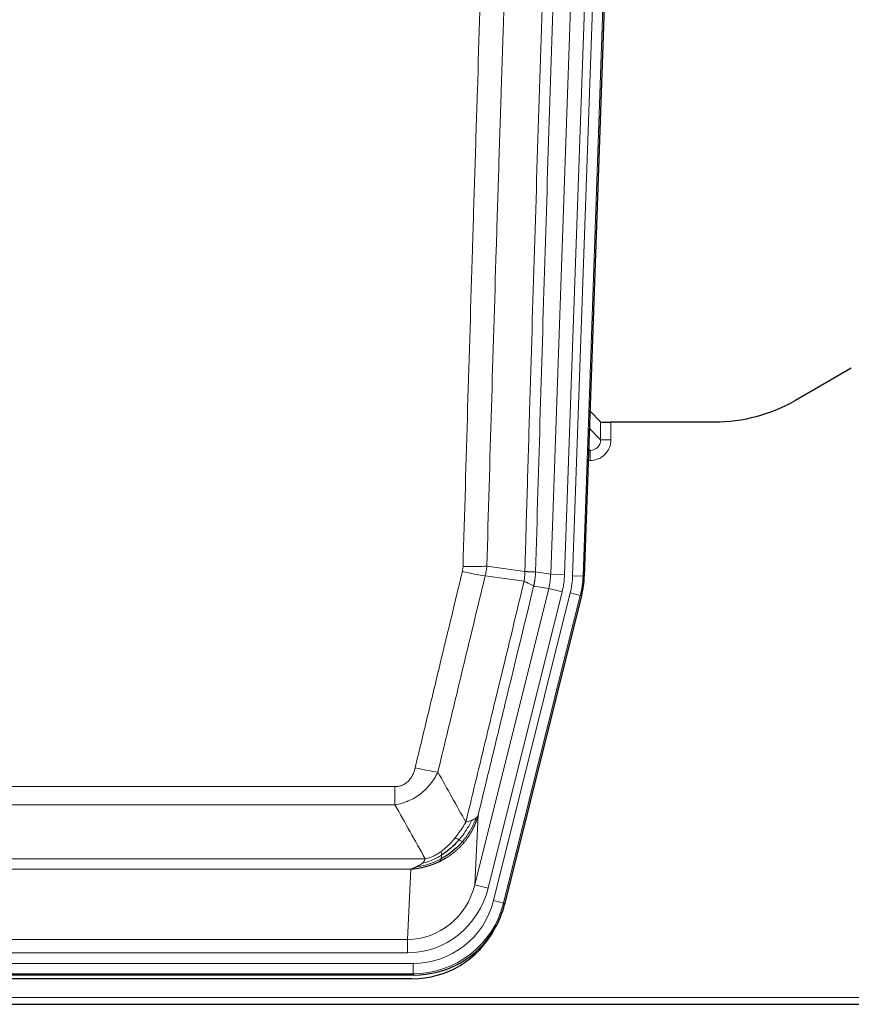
# Model space of a CAD drawing. Header units: inches. Extents: x 0 to 29700, y -16 to 21000.
# Tile 22 of 186: x 4444 to 4684, y 9386 to 9670. Entities that reach past the tile are written whole.
import ezdxf

# ---------------------------------------------------------------- set-up
doc = ezdxf.new("R2010")
doc.units = ezdxf.units.IN
doc.layers.add('254', color=7, linetype='Continuous', true_color=0xffffff)
doc.styles.add('latin_extended', font='simplex.shx')
doc.dimstyles.get("Standard").update_dxf_attribs({"dimtxt": 0.18, "dimasz": 0.18, "dimexe": 0.18, "dimexo": 0.0625, "dimgap": 0.09, "dimtad": 0, "dimtih": 1, "dimtoh": 1, "dimdec": 4, "dimzin": 0, "dimdsep": 46, "dimtxsty": 'Standard', "dimcen": 0.09, "dimadec": 0, "dimazin": 0, "dimtfac": 1, "dimtdec": 4, "dimtofl": 0, "dimtmove": 0, "dimatfit": 3, "dimfxl": 1, "dimtolj": 1, "dimtzin": 0, "dimarcsym": 0})

# ---------------------------------------------------------------- blocks, each defined once
blk = doc.blocks.new('_U9')
at = {"layer": '254', "color": 3, "linetype": 'Continuous', "lineweight": 13, "transparency": 16777216}
for p, q in [((778.09, 10345.84), (778.09, 10520.84)), ((1929.58, 10170.84), (728.09, 10170.84)), ((778.09, 9795.84), (778.09, 10170.84)), ((7290.58, 9795.84), (728.09, 9795.84)), ((778.09, 9620.84), (778.09, 9445.84))]:
    blk.add_line(p, q, dxfattribs=at)
at = {"layer": '254', "color": 3, "transparency": 16777216}
for points in [[(748.92, 10345.84), (807.25, 10345.84), (778.09, 10170.84)], [(807.25, 9620.84), (748.92, 9620.84), (778.09, 9795.84)]]:
    blk.add_solid(points, dxfattribs=at)
at = {"layer": 'Defpoints', "color": 0, "transparency": 16777216}
for p in [(778.09, 10170.84), (1979.58, 10170.84), (7340.58, 9795.84)]:
    blk.add_point(p, dxfattribs=at)
at = {"layer": '254', "color": 2, "lineweight": 13, "transparency": 16777216, "insert": (515.59, 9758.34), "char_height": 175, "attachment_point": 1, "rotation": 90, "style": 'latin_extended'}
blk.add_mtext('\\A1;\\C2;375', dxfattribs=at)

msp = doc.modelspace()

# ---------------------------------------------------------------- linework, layer by layer
at = {"layer": '254', "color": 110, "linetype": 'Continuous', "lineweight": 13}
for p, q in [((4603.619, 9509.729), (4616.73, 9885.172)), ((4619.724, 9885.067), (4606.613, 9509.624)), ((4597.28, 9510.198), (4610.346, 9884.369)), ((4614.338, 9884.23), (4601.272, 9510.059)), ((4608.478, 9552.271), (4611.692, 9548.943)), ((4611.692, 9548.943), (4611.681, 9554.174)), ((4614.68, 9554.072), (4614.69, 9549.025)), ((4608.699, 9545.935), (4608.272, 9546.378)), ((4608.256, 9545.935), (4608.699, 9545.935)), ((4608.699, 9545.935), (4608.699, 9543.016)), ((4608.699, 9543.016), (4608.154, 9543.016)), ((4592.903, 9510.813), (4597.28, 9510.198)), ((4597.28, 9510.198), (4601.272, 9510.059)), ((4606.613, 9509.624), (4603.619, 9509.729)), ((4606.613, 9509.624), (4606.987, 9509.572)), ((4596.699, 9506.063), (4592.347, 9506.675)), ((4575.347, 9420.425), (4596.699, 9506.063)), ((4579.223, 9419.459), (4600.574, 9505.097)), ((4580.748, 9415.832), (4602.922, 9504.767)), ((4605.829, 9504.042), (4583.655, 9415.107)), ((4596.699, 9506.063), (4600.574, 9505.097)), ((4605.829, 9504.042), (4602.922, 9504.767)), ((4606.202, 9503.99), (4605.829, 9504.042)), ((4346.911, 9448.78), (4552.254, 9448.78)), ((4552.254, 9443.539), (4552.254, 9448.78)), ((4552.254, 9443.539), (4346.911, 9443.539)), ((4576.304, 9440.481), (4575.347, 9420.425)), ((4338.18, 9427.92), (4560.985, 9427.92)), ((4556.872, 9424.89), (4342.292, 9424.89)), ((4555.904, 9404.611), (4556.872, 9424.89)), ((4579.223, 9419.459), (4575.347, 9420.425)), ((4583.655, 9415.107), (4580.748, 9415.832)), ((4583.655, 9415.107), (4583.948, 9414.732)), ((4343.261, 9404.611), (4555.904, 9404.611)), ((4555.904, 9400.747), (4555.904, 9404.611)), ((4555.904, 9400.747), (4343.261, 9400.747)), ((4341.672, 9397.663), (4557.493, 9397.663)), ((4557.493, 9394.667), (4557.493, 9397.663)), ((4557.493, 9394.667), (4341.672, 9394.667)), ((4557.786, 9394.292), (4557.493, 9394.667)), ((4205.582, 9387.807), (4693.582, 9387.807))]:
    msp.add_line(p, q, dxfattribs=at)
at = {"layer": '254', "color": 2, "linetype": 'Continuous', "lineweight": 25}
for p, q in [((4620.104, 9885.217), (4606.987, 9509.572)), ((4684.126, 9569.685), (4667.962, 9560.343)), ((4611.681, 9554.174), (4608.654, 9557.309)), ((4644.582, 9554.072), (4614.68, 9554.072)), ((4606.202, 9503.99), (4583.948, 9414.732)), ((4557.786, 9394.292), (4341.379, 9394.292)), ((4557.194, 9393.25), (4341.971, 9393.25)), ((4205.582, 9385.859), (4693.582, 9385.859))]:
    msp.add_line(p, q, dxfattribs=at)
for centre, major_axis, ratio, start_param, end_param in [((4614.679, 9554.177), (3, 0), 0.0349646, 3.1753451, 4.712515), ((4579.966, 9510.523, 0), (-26.774, 3.763), 0.9986144, 3.0370169, 3.2461684), ((4557.728, 9421.329, 0), (-16.66, 21.323), 0.9977958, 3.5187977, 3.8037475), ((4557.168, 9420.266), (-16.639, 21.297), 0.9990195, 2.4788434, 3.5628372), ((4557.728, 9421.329, 0), (-16.66, 21.323), 0.9977958, 2.4794378, 3.5187977)]:
    msp.add_ellipse(centre, major_axis=major_axis, ratio=ratio, start_param=start_param, end_param=end_param, dxfattribs=at)
at = {"layer": '254', "color": 110, "linetype": 'Continuous', "lineweight": 13}
for centre, major_axis, ratio, start_param, end_param in [((4608.687, 9549.025), (3.237, -5.067), 0.9977321, 5.7157535, 7.2865499), ((4608.687, 9548.946), (1.726, -2.474), 0.9943829, 5.6754356, 7.2462319), ((4614.69, 9548.946), (-3, -0.006), 0.0261769, 4.7123351, 6.249505), ((4571.949, 9513.518), (-9.996, 0.288), 0.1133347, 1.5740649, 2.3314742), ((4571.762, 9512.112), (-9.719, 2.353), 0.1107863, 1.5976112, 2.3432486), ((4577.254, 9510.904), (19.844, -2.789), 0.9980617, 6.1786096, 6.387761), ((4577.254, 9510.904), (23.799, -3.345), 0.9986144, 6.1786096, 6.387761), ((4579.601, 9510.574, 0), (-23.799, 3.345), 0.9986144, 3.0370169, 3.2461684), ((4579.601, 9510.574), (26.766, -3.762), 0.9989218, 6.1786096, 6.387761), ((4558.101, 9455.537), (9.722, -2.342), 0.1329353, 4.744395, 5.4873531), ((4555.983, 9425.594), (-1.001, -20.961), 0.9530564, 0.0460885, 1.3674009), ((4555.983, 9425.594, 0), (-1.185, -24.82), 0.9658521, 0.0460885, 1.3674009), ((4557.441, 9421.696, 0), (-14.809, 18.954), 0.9977958, 2.4794378, 3.8037475), ((4557.441, 9421.696), (16.651, -21.313), 0.9982842, 5.6210305, 6.9453401)]:
    msp.add_ellipse(centre, major_axis=major_axis, ratio=ratio, start_param=start_param, end_param=end_param, dxfattribs=at)
for points, knots in [([(4589.814, 9510.944), (4589.87, 9512.877), (4589.925, 9514.811), (4590.037, 9518.678), (4590.206, 9524.48), (4590.601, 9538.02), (4590.945, 9549.633), (4591.638, 9572.866), (4592.578, 9603.865), (4594.037, 9650.43), (4595.041, 9681.516), (4595.615, 9699.014), (4595.679, 9700.958), (4595.807, 9704.847), (4596, 9710.681), (4596.451, 9724.294), (4596.843, 9735.965), (4597.171, 9745.691), (4597.237, 9747.637), (4597.369, 9751.527), (4597.567, 9757.363), (4598.032, 9770.98), (4598.435, 9782.651), (4599.247, 9805.992), (4600.344, 9837.11), (4601.471, 9868.223), (4602.043, 9883.777)], [0, 0, 0, 0, 0.015625, 0.015625, 0.03125, 0.0625, 0.125, 0.125, 0.25, 0.375, 0.5, 0.5, 0.515625, 0.515625, 0.53125, 0.5625, 0.625, 0.625, 0.640625, 0.640625, 0.65625, 0.6875, 0.75, 0.75, 0.875, 1, 1, 1, 1]), ([(4605.098, 9882.302), (4604.528, 9866.803), (4603.404, 9835.801), (4602.31, 9804.795), (4601.5, 9781.537), (4601.099, 9769.908), (4600.635, 9756.34), (4600.437, 9750.525), (4600.306, 9746.648), (4600.24, 9744.71), (4599.912, 9735.018), (4599.522, 9723.389), (4599.072, 9709.825), (4598.88, 9704.013), (4598.752, 9700.138), (4598.688, 9698.2), (4598.116, 9680.765), (4597.115, 9649.792), (4595.66, 9603.396), (4594.254, 9557.067), (4593.348, 9526.224), (4592.903, 9510.813)], [0, 0, 0, 0, 0.125, 0.25, 0.25, 0.3125, 0.34375, 0.359375, 0.359375, 0.375, 0.375, 0.4375, 0.46875, 0.484375, 0.484375, 0.5, 0.5, 0.625, 0.75, 0.875, 1, 1, 1, 1]), ([(4571.949, 9512.384), (4572.387, 9527.622), (4573.277, 9558.122), (4574.198, 9588.67), (4574.9, 9611.598), (4575.136, 9619.244), (4575.612, 9634.542), (4575.852, 9642.194), (4576.577, 9665.158), (4577.068, 9680.474), (4577.692, 9699.628), (4577.817, 9703.458), (4578.068, 9711.12), (4578.447, 9722.612), (4578.829, 9734.105), (4579.6, 9757.09), (4580.642, 9787.737), (4582.25, 9833.709), (4583.35, 9864.357), (4583.908, 9879.682)], [0, 0, 0, 0, 0.125, 0.25, 0.25, 0.3125, 0.3125, 0.375, 0.375, 0.5, 0.5, 0.53125, 0.53125, 0.5625, 0.625, 0.625, 0.75, 0.875, 1, 1, 1, 1]), ([(4590.791, 9879.339), (4590.233, 9864.033), (4589.131, 9833.423), (4587.521, 9787.508), (4586.477, 9756.899), (4585.706, 9733.943), (4585.323, 9722.465), (4584.944, 9710.987), (4584.692, 9703.335), (4584.567, 9699.509), (4583.943, 9680.379), (4583.451, 9665.082), (4582.724, 9642.146), (4582.484, 9634.504), (4582.008, 9619.225), (4581.772, 9611.589), (4581.069, 9588.689), (4580.147, 9558.179), (4579.255, 9527.717), (4578.817, 9512.498)], [0, 0, 0, 0, 0.125, 0.25, 0.375, 0.375, 0.4375, 0.46875, 0.46875, 0.5, 0.5, 0.625, 0.625, 0.6875, 0.6875, 0.75, 0.75, 0.875, 1, 1, 1, 1]), ([(4571.949, 9512.384), (4571.942, 9512.145), (4571.924, 9511.909), (4571.861, 9511.438), (4571.818, 9511.204), (4571.762, 9510.972)], [0, 0, 0, 0, 0.5, 0.5, 1, 1, 1, 1]), ([(4558.101, 9454.171), (4559.235, 9458.898), (4560.37, 9463.627), (4562.642, 9473.088), (4563.78, 9477.821), (4567.195, 9492.021), (4569.476, 9501.494), (4571.762, 9510.972)], [0, 0, 0, 0, 0.25, 0.25, 0.5, 0.5, 1, 1, 1, 1]), ([(4578.358, 9509.699), (4576.07, 9500.233), (4573.786, 9490.774), (4570.367, 9476.593), (4569.228, 9471.867), (4566.953, 9462.419), (4565.816, 9457.697), (4564.681, 9452.976)], [0, 0, 0, 0, 0.5, 0.5, 0.75, 0.75, 1, 1, 1, 1]), ([(4589.814, 9510.944), (4589.793, 9510.466), (4589.777, 9509.99), (4589.719, 9509.045), (4589.677, 9508.575), (4589.602, 9508.109)], [0, 0, 0, 0, 0.5, 0.5, 1, 1, 1, 1]), ([(4589.814, 9510.944), (4589.826, 9510.943), (4589.852, 9510.94), (4589.89, 9510.937), (4589.928, 9510.934), (4589.966, 9510.931), (4590.004, 9510.928), (4590.043, 9510.925), (4590.081, 9510.922), (4590.12, 9510.919), (4590.159, 9510.916), (4590.197, 9510.913), (4590.236, 9510.91), (4590.275, 9510.907), (4590.314, 9510.904), (4590.353, 9510.901), (4590.392, 9510.898), (4590.432, 9510.896), (4590.471, 9510.893), (4590.51, 9510.89), (4590.549, 9510.887), (4590.588, 9510.885), (4590.628, 9510.882), (4590.667, 9510.879), (4590.706, 9510.877), (4590.745, 9510.874), (4590.784, 9510.872), (4590.823, 9510.869), (4590.863, 9510.867), (4590.902, 9510.865), (4590.94, 9510.862), (4590.979, 9510.86), (4591.018, 9510.858), (4591.057, 9510.856), (4591.095, 9510.853), (4591.134, 9510.851), (4591.172, 9510.849), (4591.211, 9510.847), (4591.249, 9510.845), (4591.287, 9510.843), (4591.324, 9510.841), (4591.362, 9510.839), (4591.4, 9510.837), (4591.437, 9510.836), (4591.474, 9510.834), (4591.511, 9510.832), (4591.548, 9510.831), (4591.584, 9510.829), (4591.62, 9510.827), (4591.656, 9510.826), (4591.692, 9510.825), (4591.727, 9510.823), (4591.763, 9510.822), (4591.797, 9510.821), (4591.832, 9510.819), (4591.866, 9510.818), (4591.9, 9510.817), (4591.934, 9510.816), (4591.967, 9510.815), (4592.002, 9510.814), (4592.039, 9510.813), (4592.078, 9510.812), (4592.115, 9510.811), (4592.152, 9510.81), (4592.188, 9510.809), (4592.223, 9510.808), (4592.257, 9510.807), (4592.29, 9510.807), (4592.323, 9510.806), (4592.355, 9510.806), (4592.386, 9510.805), (4592.416, 9510.805), (4592.445, 9510.804), (4592.473, 9510.804), (4592.501, 9510.804), (4592.527, 9510.804), (4592.553, 9510.803), (4592.578, 9510.803), (4592.602, 9510.803), (4592.625, 9510.803), (4592.647, 9510.803), (4592.669, 9510.804), (4592.689, 9510.804), (4592.709, 9510.804), (4592.728, 9510.804), (4592.746, 9510.804), (4592.763, 9510.805), (4592.779, 9510.805), (4592.794, 9510.806), (4592.808, 9510.806), (4592.822, 9510.807), (4592.835, 9510.807), (4592.846, 9510.808), (4592.857, 9510.808), (4592.867, 9510.809), (4592.876, 9510.81), (4592.884, 9510.811), (4592.891, 9510.811), (4592.898, 9510.812), (4592.901, 9510.813), (4592.903, 9510.813)], [0, 0, 0, 0, 0.0069372, 0.0139334, 0.0209887, 0.028103, 0.0352764, 0.0425088, 0.0498003, 0.0571509, 0.0645605, 0.0720292, 0.0795569, 0.0871437, 0.0947896, 0.1024945, 0.1102584, 0.1180815, 0.1259636, 0.1339048, 0.141905, 0.1499643, 0.1580827, 0.1662601, 0.1744966, 0.1827922, 0.1911468, 0.1995605, 0.2080333, 0.2165651, 0.225156, 0.233806, 0.2425151, 0.2512832, 0.2601104, 0.2689967, 0.277942, 0.2869465, 0.29601, 0.3051325, 0.3143142, 0.3235549, 0.3328547, 0.3422136, 0.3516315, 0.3611085, 0.3706446, 0.3802398, 0.3898941, 0.3996074, 0.4093798, 0.4192113, 0.4291019, 0.4390515, 0.4490602, 0.459128, 0.4692549, 0.4794409, 0.4896859, 0.4999901, 0.5124905, 0.524991, 0.5374914, 0.5499918, 0.5624922, 0.5749926, 0.587493, 0.5999934, 0.6124937, 0.6249941, 0.6374944, 0.6499948, 0.6624951, 0.6749954, 0.6874957, 0.699996, 0.7124963, 0.7249966, 0.7374968, 0.7499971, 0.7624973, 0.7749976, 0.7874978, 0.799998, 0.8124982, 0.8249984, 0.8374986, 0.8499988, 0.8624989, 0.8749991, 0.8874992, 0.8999993, 0.9124995, 0.9249996, 0.9374997, 0.9499998, 0.9624998, 0.9749999, 0.9875, 1, 1, 1, 1]), ([(4592.903, 9510.813), (4592.903, 9510.8), (4592.901, 9510.753), (4592.898, 9510.651), (4592.891, 9510.485), (4592.879, 9510.255), (4592.861, 9509.962), (4592.832, 9509.606), (4592.79, 9509.186), (4592.746, 9508.828), (4592.708, 9508.552), (4592.682, 9508.381), (4592.656, 9508.214), (4592.63, 9508.052), (4592.602, 9507.894), (4592.574, 9507.741), (4592.546, 9507.592), (4592.518, 9507.448), (4592.489, 9507.308), (4592.461, 9507.173), (4592.432, 9507.042), (4592.404, 9506.916), (4592.375, 9506.794), (4592.356, 9506.714), (4592.347, 9506.675)], [0, 0, 0, 0, 0.0092499, 0.0337179, 0.073404, 0.128308, 0.1984299, 0.2837694, 0.3843264, 0.5001005, 0.5424888, 0.5838484, 0.6241794, 0.6634821, 0.7017567, 0.7390032, 0.7752221, 0.8104134, 0.8445775, 0.8777146, 0.909825, 0.9409091, 0.9709673, 1, 1, 1, 1]), ([(4572.748, 9438.467), (4574.146, 9444.261), (4575.545, 9450.057), (4578.347, 9461.656), (4579.75, 9467.457), (4583.964, 9484.869), (4586.78, 9496.485), (4589.602, 9508.109)], [0, 0, 0, 0, 0.25, 0.25, 0.5, 0.5, 1, 1, 1, 1]), ([(4592.347, 9506.675), (4589.661, 9495.627), (4586.981, 9484.586), (4582.971, 9468.037), (4581.635, 9462.523), (4578.967, 9451.498), (4577.635, 9445.988), (4576.304, 9440.481)], [0, 0, 0, 0, 0.5, 0.5, 0.75, 0.75, 1, 1, 1, 1]), ([(4589.602, 9508.109), (4590.01, 9507.917), (4590.383, 9507.743), (4591.042, 9507.433), (4591.327, 9507.296), (4591.798, 9507.059), (4591.984, 9506.959), (4592.248, 9506.792), (4592.326, 9506.726), (4592.347, 9506.675)], [0, 0, 0, 0, 0.25, 0.25, 0.5, 0.5, 0.75, 0.75, 1, 1, 1, 1]), ([(4558.101, 9454.171), (4558.08, 9454.083), (4558.058, 9453.996), (4558.011, 9453.821), (4557.987, 9453.734), (4557.912, 9453.475), (4557.857, 9453.305), (4557.74, 9452.967), (4557.676, 9452.8), (4557.539, 9452.47), (4557.466, 9452.307), (4557.309, 9451.986), (4557.225, 9451.827), (4557.09, 9451.594), (4557.043, 9451.517), (4556.947, 9451.364), (4556.897, 9451.288), (4556.743, 9451.064), (4556.635, 9450.919), (4556.407, 9450.641), (4556.287, 9450.507), (4556.098, 9450.313), (4556.001, 9450.219), (4555.9, 9450.128), (4555.831, 9450.068), (4555.797, 9450.038), (4555.622, 9449.892), (4555.478, 9449.783), (4555.031, 9449.481), (4554.714, 9449.312), (4554.294, 9449.142), (4554.209, 9449.11), (4554.036, 9449.051), (4553.949, 9449.023), (4553.687, 9448.948), (4553.511, 9448.907), (4553.157, 9448.843), (4552.978, 9448.819), (4552.618, 9448.788), (4552.436, 9448.78), (4552.254, 9448.78)], [0, 0, 0, 0, 0.03125, 0.03125, 0.0625, 0.0625, 0.125, 0.125, 0.1875, 0.1875, 0.25, 0.25, 0.3125, 0.3125, 0.34375, 0.34375, 0.375, 0.375, 0.4375, 0.4375, 0.5, 0.5, 0.53125, 0.546875, 0.546875, 0.5625, 0.5625, 0.625, 0.625, 0.75, 0.75, 0.78125, 0.78125, 0.8125, 0.8125, 0.875, 0.875, 0.9375, 0.9375, 1, 1, 1, 1]), ([(4564.681, 9452.976), (4564.383, 9452.365), (4564.057, 9451.773), (4563.344, 9450.629), (4562.957, 9450.077), (4562.329, 9449.281), (4562.057, 9448.956), (4561.772, 9448.64), (4561.657, 9448.514), (4561.599, 9448.451), (4561.423, 9448.265), (4561.304, 9448.143), (4560.702, 9447.543), (4560.193, 9447.093), (4559.521, 9446.572), (4559.384, 9446.47), (4559.177, 9446.32), (4559.108, 9446.27), (4558.968, 9446.172), (4558.898, 9446.124), (4558.546, 9445.885), (4558.259, 9445.704), (4557.383, 9445.19), (4556.778, 9444.887), (4556.074, 9444.589), (4555.996, 9444.557), (4555.838, 9444.493), (4555.759, 9444.462), (4555.521, 9444.37), (4555.362, 9444.312), (4554.882, 9444.145), (4554.56, 9444.044), (4553.584, 9443.774), (4552.924, 9443.636), (4552.254, 9443.539)], [0, 0, 0, 0, 0.125, 0.125, 0.25, 0.25, 0.3125, 0.328125, 0.328125, 0.34375, 0.34375, 0.375, 0.375, 0.5, 0.5, 0.53125, 0.53125, 0.546875, 0.546875, 0.5625, 0.5625, 0.625, 0.625, 0.75, 0.75, 0.765625, 0.765625, 0.78125, 0.78125, 0.8125, 0.8125, 0.875, 0.875, 1, 1, 1, 1]), ([(4572.748, 9438.467), (4572.055, 9437.326), (4571.288, 9436.138), (4570.162, 9434.608), (4569.871, 9434.23), (4569.572, 9433.86)], [0, 0, 0, 0, 0.75, 0.75, 1, 1, 1, 1]), ([(4574.455, 9439.026), (4573.756, 9437.56), (4572.885, 9436.106), (4571.525, 9434.287), (4571.168, 9433.843), (4570.797, 9433.411)], [0, 0, 0, 0, 0.75, 0.75, 1, 1, 1, 1]), ([(4575.665, 9439.698), (4575.053, 9437.885), (4574.157, 9436.106), (4572.627, 9433.924), (4572.217, 9433.394), (4571.782, 9432.884)], [0, 0, 0, 0, 0.75, 0.75, 1, 1, 1, 1]), ([(4576.304, 9440.481), (4576.298, 9440.458), (4576.287, 9440.412), (4576.268, 9440.344), (4576.25, 9440.275), (4576.232, 9440.208), (4576.213, 9440.14), (4576.194, 9440.073), (4576.176, 9440.006), (4576.156, 9439.94), (4576.137, 9439.873), (4576.118, 9439.807), (4576.098, 9439.741), (4576.078, 9439.676), (4576.058, 9439.611), (4576.038, 9439.546), (4576.018, 9439.481), (4575.998, 9439.417), (4575.977, 9439.353), (4575.956, 9439.29), (4575.936, 9439.226), (4575.915, 9439.163), (4575.894, 9439.1), (4575.872, 9439.038), (4575.851, 9438.976), (4575.83, 9438.914), (4575.808, 9438.852), (4575.786, 9438.791), (4575.764, 9438.73), (4575.742, 9438.669), (4575.72, 9438.609), (4575.698, 9438.548), (4575.676, 9438.489), (4575.653, 9438.429), (4575.631, 9438.37), (4575.608, 9438.311), (4575.585, 9438.252), (4575.563, 9438.194), (4575.54, 9438.136), (4575.517, 9438.078), (4575.494, 9438.02), (4575.47, 9437.963), (4575.447, 9437.906), (4575.424, 9437.85), (4575.4, 9437.793), (4575.377, 9437.737), (4575.353, 9437.681), (4575.329, 9437.626), (4575.305, 9437.571), (4575.282, 9437.516), (4575.258, 9437.461), (4575.234, 9437.407), (4575.21, 9437.353), (4575.185, 9437.299), (4575.161, 9437.245), (4575.137, 9437.192), (4575.113, 9437.139), (4575.088, 9437.087), (4575.064, 9437.034), (4575.04, 9436.982), (4575.015, 9436.931), (4574.99, 9436.879), (4574.966, 9436.828), (4574.941, 9436.777), (4574.917, 9436.726), (4574.892, 9436.676), (4574.867, 9436.626), (4574.842, 9436.576), (4574.817, 9436.527), (4574.793, 9436.477), (4574.768, 9436.429), (4574.743, 9436.38), (4574.718, 9436.331), (4574.693, 9436.283), (4574.668, 9436.235), (4574.643, 9436.188), (4574.618, 9436.141), (4574.593, 9436.094), (4574.568, 9436.047), (4574.543, 9436), (4574.518, 9435.954), (4574.493, 9435.908), (4574.468, 9435.863), (4574.443, 9435.817), (4574.417, 9435.772), (4574.392, 9435.727), (4574.367, 9435.683), (4574.342, 9435.639), (4574.317, 9435.595), (4574.292, 9435.551), (4574.267, 9435.507), (4574.242, 9435.464), (4574.217, 9435.421), (4574.192, 9435.379), (4574.167, 9435.336), (4574.142, 9435.294), (4574.117, 9435.252), (4574.092, 9435.21), (4574.067, 9435.169), (4574.042, 9435.128), (4574.017, 9435.087), (4573.993, 9435.047), (4573.968, 9435.006), (4573.943, 9434.966), (4573.918, 9434.926), (4573.893, 9434.887), (4573.869, 9434.848), (4573.844, 9434.809), (4573.819, 9434.77), (4573.795, 9434.731), (4573.77, 9434.693), (4573.746, 9434.655), (4573.721, 9434.617), (4573.697, 9434.58), (4573.673, 9434.543), (4573.648, 9434.506), (4573.624, 9434.469), (4573.6, 9434.432), (4573.576, 9434.396), (4573.552, 9434.36), (4573.528, 9434.325), (4573.504, 9434.289), (4573.48, 9434.254), (4573.456, 9434.219), (4573.432, 9434.184), (4573.408, 9434.15), (4573.385, 9434.115), (4573.361, 9434.081), (4573.338, 9434.048), (4573.314, 9434.014), (4573.291, 9433.981), (4573.267, 9433.948), (4573.244, 9433.915), (4573.221, 9433.882), (4573.198, 9433.85), (4573.175, 9433.818), (4573.152, 9433.786), (4573.129, 9433.754), (4573.106, 9433.723), (4573.084, 9433.692), (4573.061, 9433.661), (4573.038, 9433.63), (4573.016, 9433.6), (4572.994, 9433.57), (4572.971, 9433.54), (4572.949, 9433.51), (4572.927, 9433.48), (4572.905, 9433.451), (4572.883, 9433.422), (4572.861, 9433.393), (4572.839, 9433.365), (4572.818, 9433.336), (4572.796, 9433.308), (4572.775, 9433.28), (4572.753, 9433.253), (4572.732, 9433.225), (4572.711, 9433.198), (4572.69, 9433.171), (4572.669, 9433.144), (4572.648, 9433.118), (4572.627, 9433.091), (4572.607, 9433.065), (4572.586, 9433.039), (4572.566, 9433.013), (4572.545, 9432.988), (4572.525, 9432.963), (4572.505, 9432.938), (4572.485, 9432.913), (4572.465, 9432.888), (4572.445, 9432.864), (4572.426, 9432.84), (4572.406, 9432.816), (4572.387, 9432.792), (4572.367, 9432.769), (4572.348, 9432.745), (4572.329, 9432.722), (4572.31, 9432.699), (4572.291, 9432.677), (4572.279, 9432.661), (4572.273, 9432.654)], [0, 0, 0, 0, 0.0080212, 0.0160154, 0.0239827, 0.0319231, 0.0398365, 0.0477229, 0.0555824, 0.0634149, 0.0712205, 0.0789992, 0.0867509, 0.0944756, 0.1021734, 0.1098443, 0.1174881, 0.1251051, 0.1326951, 0.1402581, 0.1477942, 0.1553034, 0.1627856, 0.1702408, 0.1776691, 0.1850704, 0.1924448, 0.1997923, 0.2071128, 0.2144063, 0.2216729, 0.2289126, 0.2361253, 0.243311, 0.2504698, 0.2576016, 0.2647065, 0.2717845, 0.2788355, 0.2858595, 0.2928566, 0.2998268, 0.30677, 0.3136862, 0.3205755, 0.3274379, 0.3342733, 0.3410817, 0.3478632, 0.3546178, 0.3613454, 0.3680461, 0.3747198, 0.3813665, 0.3879863, 0.3945792, 0.4011451, 0.4076841, 0.4141961, 0.4206811, 0.4271393, 0.4335704, 0.4399746, 0.4463519, 0.4527022, 0.4590256, 0.465322, 0.4715915, 0.477834, 0.4840496, 0.4902382, 0.4963999, 0.5025346, 0.5086424, 0.5147232, 0.5207771, 0.526804, 0.532804, 0.5387771, 0.5447232, 0.5506423, 0.5565345, 0.5623997, 0.568238, 0.5740494, 0.5798338, 0.5855912, 0.5913217, 0.5970253, 0.6027019, 0.6083515, 0.6139742, 0.61957, 0.6251388, 0.6306807, 0.6361956, 0.6416836, 0.6471446, 0.6525787, 0.6579858, 0.663366, 0.6687192, 0.6740455, 0.6793448, 0.6846172, 0.6898627, 0.6950812, 0.7002727, 0.7054373, 0.710575, 0.7156857, 0.7207694, 0.7258262, 0.7308561, 0.735859, 0.740835, 0.745784, 0.7507061, 0.7556012, 0.7604694, 0.7653107, 0.7701249, 0.7749123, 0.7796727, 0.7844061, 0.7891127, 0.7937922, 0.7984448, 0.8030705, 0.8076692, 0.812241, 0.8167858, 0.8213037, 0.8257947, 0.8302587, 0.8346957, 0.8391058, 0.843489, 0.8478452, 0.8521745, 0.8564768, 0.8607522, 0.8650006, 0.8692221, 0.8734166, 0.8775842, 0.8817249, 0.8858386, 0.8899254, 0.8939852, 0.8980181, 0.902024, 0.906003, 0.909955, 0.9138802, 0.9177783, 0.9216495, 0.9254938, 0.9293111, 0.9331015, 0.936865, 0.9406015, 0.944311, 0.9479937, 0.9516493, 0.9552781, 0.9588799, 0.9624547, 0.9660026, 0.9695236, 0.9730176, 0.9764847, 0.9799249, 0.9833381, 0.9867243, 0.9900837, 0.993416, 0.9967215, 1, 1, 1, 1]), ([(4574.455, 9439.026), (4574.332, 9438.975), (4574.204, 9438.925), (4573.872, 9438.802), (4573.661, 9438.732), (4573.219, 9438.595), (4572.988, 9438.53), (4572.748, 9438.467)], [0, 0, 0, 0, 0.25, 0.25, 0.625, 0.625, 1, 1, 1, 1]), ([(4575.665, 9439.698), (4575.626, 9439.667), (4575.586, 9439.637), (4575.418, 9439.518), (4575.279, 9439.432), (4574.976, 9439.264), (4574.812, 9439.182), (4574.576, 9439.077), (4574.516, 9439.051), (4574.455, 9439.026)], [0, 0, 0, 0, 0.125, 0.125, 0.5, 0.5, 0.875, 0.875, 1, 1, 1, 1]), ([(4576.304, 9440.481), (4576.22, 9440.272), (4576.078, 9440.072), (4575.815, 9439.82), (4575.743, 9439.758), (4575.665, 9439.698)], [0, 0, 0, 0, 0.75, 0.75, 1, 1, 1, 1]), ([(4572.273, 9432.654), (4572.258, 9432.636), (4572.229, 9432.601), (4572.184, 9432.549), (4572.14, 9432.497), (4572.096, 9432.445), (4572.051, 9432.393), (4572.007, 9432.341), (4571.962, 9432.29), (4571.917, 9432.239), (4571.872, 9432.188), (4571.827, 9432.137), (4571.782, 9432.086), (4571.737, 9432.036), (4571.691, 9431.986), (4571.646, 9431.936), (4571.6, 9431.887), (4571.555, 9431.837), (4571.509, 9431.788), (4571.463, 9431.739), (4571.417, 9431.691), (4571.371, 9431.642), (4571.325, 9431.594), (4571.279, 9431.546), (4571.233, 9431.498), (4571.187, 9431.45), (4571.14, 9431.403), (4571.094, 9431.356), (4571.047, 9431.309), (4571.001, 9431.262), (4570.954, 9431.215), (4570.907, 9431.169), (4570.86, 9431.123), (4570.813, 9431.077), (4570.766, 9431.031), (4570.719, 9430.986), (4570.672, 9430.941), (4570.625, 9430.896), (4570.578, 9430.851), (4570.53, 9430.806), (4570.483, 9430.762), (4570.436, 9430.718), (4570.388, 9430.674), (4570.34, 9430.63), (4570.293, 9430.587), (4570.245, 9430.543), (4570.197, 9430.5), (4570.15, 9430.457), (4570.102, 9430.415), (4570.054, 9430.372), (4570.006, 9430.33), (4569.958, 9430.288), (4569.91, 9430.246), (4569.862, 9430.204), (4569.814, 9430.163), (4569.765, 9430.122), (4569.717, 9430.081), (4569.669, 9430.04), (4569.62, 9430), (4569.572, 9429.959), (4569.524, 9429.919), (4569.475, 9429.879), (4569.427, 9429.839), (4569.378, 9429.8), (4569.33, 9429.76), (4569.281, 9429.721), (4569.232, 9429.682), (4569.184, 9429.644), (4569.135, 9429.605), (4569.086, 9429.567), (4569.038, 9429.529), (4568.989, 9429.491), (4568.94, 9429.453), (4568.891, 9429.416), (4568.842, 9429.379), (4568.793, 9429.342), (4568.744, 9429.305), (4568.695, 9429.268), (4568.646, 9429.232), (4568.597, 9429.195), (4568.548, 9429.159), (4568.499, 9429.123), (4568.45, 9429.088), (4568.401, 9429.052), (4568.352, 9429.017), (4568.303, 9428.982), (4568.254, 9428.947), (4568.205, 9428.912), (4568.156, 9428.878), (4568.107, 9428.843), (4568.058, 9428.809), (4568.008, 9428.775), (4567.959, 9428.742), (4567.91, 9428.708), (4567.861, 9428.675), (4567.812, 9428.642), (4567.763, 9428.609), (4567.713, 9428.576), (4567.664, 9428.544), (4567.615, 9428.511), (4567.566, 9428.479), (4567.517, 9428.447), (4567.468, 9428.415), (4567.418, 9428.384), (4567.369, 9428.352), (4567.32, 9428.321), (4567.271, 9428.29), (4567.222, 9428.259), (4567.173, 9428.228), (4567.123, 9428.198), (4567.074, 9428.168), (4567.025, 9428.137), (4566.976, 9428.108), (4566.927, 9428.078), (4566.878, 9428.048), (4566.829, 9428.019), (4566.78, 9427.99), (4566.731, 9427.961), (4566.682, 9427.932), (4566.633, 9427.903), (4566.584, 9427.875), (4566.535, 9427.846), (4566.486, 9427.818), (4566.437, 9427.79), (4566.388, 9427.762), (4566.339, 9427.735), (4566.29, 9427.707), (4566.241, 9427.68), (4566.192, 9427.653), (4566.143, 9427.626), (4566.095, 9427.6), (4566.046, 9427.573), (4565.997, 9427.547), (4565.948, 9427.52), (4565.9, 9427.494), (4565.851, 9427.469), (4565.803, 9427.443), (4565.754, 9427.417), (4565.705, 9427.392), (4565.657, 9427.367), (4565.608, 9427.342), (4565.56, 9427.317), (4565.512, 9427.292), (4565.463, 9427.268), (4565.415, 9427.243), (4565.366, 9427.219), (4565.318, 9427.195), (4565.286, 9427.179), (4565.27, 9427.171)], [0, 0, 0, 0, 0.0076941, 0.0153765, 0.0230472, 0.0307061, 0.0383534, 0.045989, 0.0536129, 0.061225, 0.0688255, 0.0764143, 0.0839914, 0.0915567, 0.0991104, 0.1066524, 0.1141827, 0.1217013, 0.1292082, 0.1367034, 0.1441869, 0.1516588, 0.1591189, 0.1665674, 0.1740041, 0.1814292, 0.1888426, 0.1962444, 0.2036344, 0.2110128, 0.2183794, 0.2257344, 0.2330778, 0.2404094, 0.2477294, 0.2550377, 0.2623343, 0.2696193, 0.2768926, 0.2841542, 0.2914041, 0.2986424, 0.305869, 0.313084, 0.3202872, 0.3274789, 0.3346588, 0.3418271, 0.3489838, 0.3561287, 0.3632621, 0.3703837, 0.3774937, 0.3845921, 0.3916788, 0.3987539, 0.4058173, 0.412869, 0.4199092, 0.4269376, 0.4339544, 0.4409596, 0.4479532, 0.454935, 0.4619053, 0.4688639, 0.4758109, 0.4827462, 0.4896699, 0.496582, 0.5034825, 0.5103713, 0.5172485, 0.524114, 0.5309679, 0.5378102, 0.5446409, 0.55146, 0.5582674, 0.5650632, 0.5718474, 0.57862, 0.5853809, 0.5921303, 0.598868, 0.6055941, 0.6123087, 0.6190116, 0.6257029, 0.6323825, 0.6390506, 0.6457071, 0.652352, 0.6589853, 0.665607, 0.672217, 0.6788155, 0.6854024, 0.6919777, 0.6985414, 0.7050935, 0.7116341, 0.718163, 0.7246804, 0.7311862, 0.7376804, 0.744163, 0.750634, 0.7570935, 0.7635413, 0.7699776, 0.7764024, 0.7828155, 0.7892171, 0.7956072, 0.8019856, 0.8083525, 0.8147079, 0.8210516, 0.8273839, 0.8337045, 0.8400136, 0.8463112, 0.8525972, 0.8588716, 0.8651345, 0.8713859, 0.8776257, 0.8838539, 0.8900706, 0.8962758, 0.9024695, 0.9086516, 0.9148221, 0.9209812, 0.9271287, 0.9332646, 0.9393891, 0.945502, 0.9516034, 0.9576933, 0.9637717, 0.9698385, 0.9758938, 0.9819376, 0.9879699, 0.9939907, 1, 1, 1, 1]), ([(4569.572, 9433.86), (4569.423, 9433.675), (4569.271, 9433.492), (4568.657, 9432.768), (4568.178, 9432.247), (4567.184, 9431.266), (4566.669, 9430.806), (4565.962, 9430.247), (4565.783, 9430.112), (4565.603, 9429.981)], [0, 0, 0, 0, 0.125, 0.125, 0.5, 0.5, 0.875, 0.875, 1, 1, 1, 1]), ([(4570.797, 9433.411), (4570.698, 9433.459), (4570.597, 9433.507), (4570.34, 9433.621), (4570.182, 9433.685), (4569.872, 9433.792), (4569.718, 9433.834), (4569.572, 9433.86)], [0, 0, 0, 0, 0.25, 0.25, 0.625, 0.625, 1, 1, 1, 1]), ([(4571.782, 9432.884), (4571.752, 9432.901), (4571.719, 9432.919), (4571.585, 9432.994), (4571.472, 9433.057), (4571.222, 9433.193), (4571.086, 9433.265), (4570.895, 9433.363), (4570.846, 9433.387), (4570.797, 9433.411)], [0, 0, 0, 0, 0.125, 0.125, 0.5, 0.5, 0.875, 0.875, 1, 1, 1, 1]), ([(4572.273, 9432.654), (4572.201, 9432.667), (4572.102, 9432.711), (4571.9, 9432.819), (4571.844, 9432.85), (4571.782, 9432.884)], [0, 0, 0, 0, 0.75, 0.75, 1, 1, 1, 1]), ([(4565.603, 9429.981), (4565.243, 9429.72), (4564.875, 9429.478), (4563.382, 9428.598), (4562.205, 9428.133), (4560.985, 9427.92)], [0, 0, 0, 0, 0.25, 0.25, 1, 1, 1, 1]), ([(4565.753, 9429), (4565.755, 9429.098), (4565.753, 9429.195), (4565.74, 9429.429), (4565.724, 9429.563), (4565.676, 9429.799), (4565.644, 9429.902), (4565.603, 9429.981)], [0, 0, 0, 0, 0.25, 0.25, 0.625, 0.625, 1, 1, 1, 1]), ([(4565.27, 9427.171), (4565.248, 9427.161), (4565.205, 9427.139), (4565.14, 9427.108), (4565.075, 9427.076), (4565.01, 9427.045), (4564.945, 9427.014), (4564.88, 9426.984), (4564.815, 9426.953), (4564.749, 9426.923), (4564.684, 9426.893), (4564.619, 9426.863), (4564.554, 9426.834), (4564.489, 9426.805), (4564.424, 9426.776), (4564.358, 9426.747), (4564.293, 9426.719), (4564.228, 9426.69), (4564.163, 9426.662), (4564.098, 9426.635), (4564.032, 9426.607), (4563.967, 9426.58), (4563.902, 9426.553), (4563.837, 9426.526), (4563.771, 9426.5), (4563.706, 9426.473), (4563.641, 9426.447), (4563.576, 9426.421), (4563.51, 9426.396), (4563.445, 9426.37), (4563.38, 9426.345), (4563.315, 9426.32), (4563.25, 9426.296), (4563.184, 9426.271), (4563.119, 9426.247), (4563.054, 9426.223), (4562.989, 9426.199), (4562.924, 9426.176), (4562.859, 9426.153), (4562.793, 9426.13), (4562.728, 9426.107), (4562.663, 9426.084), (4562.598, 9426.062), (4562.533, 9426.04), (4562.468, 9426.018), (4562.403, 9425.996), (4562.338, 9425.975), (4562.273, 9425.954), (4562.208, 9425.933), (4562.143, 9425.912), (4562.079, 9425.891), (4562.014, 9425.871), (4561.949, 9425.851), (4561.884, 9425.831), (4561.819, 9425.811), (4561.755, 9425.792), (4561.69, 9425.772), (4561.625, 9425.753), (4561.561, 9425.735), (4561.496, 9425.716), (4561.432, 9425.698), (4561.367, 9425.679), (4561.303, 9425.662), (4561.238, 9425.644), (4561.174, 9425.626), (4561.109, 9425.609), (4561.045, 9425.592), (4560.981, 9425.575), (4560.917, 9425.558), (4560.852, 9425.542), (4560.788, 9425.526), (4560.724, 9425.51), (4560.66, 9425.494), (4560.596, 9425.478), (4560.532, 9425.463), (4560.468, 9425.447), (4560.404, 9425.432), (4560.341, 9425.418), (4560.277, 9425.403), (4560.213, 9425.389), (4560.15, 9425.374), (4560.086, 9425.36), (4560.022, 9425.346), (4559.959, 9425.333), (4559.896, 9425.319), (4559.832, 9425.306), (4559.769, 9425.293), (4559.706, 9425.28), (4559.642, 9425.268), (4559.579, 9425.255), (4559.516, 9425.243), (4559.453, 9425.231), (4559.39, 9425.219), (4559.327, 9425.208), (4559.265, 9425.196), (4559.202, 9425.185), (4559.139, 9425.174), (4559.077, 9425.163), (4559.014, 9425.152), (4558.952, 9425.142), (4558.889, 9425.131), (4558.827, 9425.121), (4558.765, 9425.111), (4558.702, 9425.101), (4558.64, 9425.092), (4558.578, 9425.082), (4558.516, 9425.073), (4558.454, 9425.064), (4558.392, 9425.055), (4558.331, 9425.047), (4558.269, 9425.038), (4558.207, 9425.03), (4558.146, 9425.022), (4558.084, 9425.014), (4558.023, 9425.006), (4557.962, 9424.998), (4557.901, 9424.991), (4557.839, 9424.983), (4557.778, 9424.976), (4557.717, 9424.969), (4557.656, 9424.963), (4557.596, 9424.956), (4557.535, 9424.95), (4557.474, 9424.943), (4557.414, 9424.937), (4557.353, 9424.931), (4557.293, 9424.926), (4557.232, 9424.92), (4557.172, 9424.915), (4557.112, 9424.909), (4557.052, 9424.904), (4556.992, 9424.899), (4556.932, 9424.895), (4556.892, 9424.892), (4556.872, 9424.89)], [0, 0, 0, 0, 0.0081592, 0.0163092, 0.0244501, 0.0325819, 0.0407045, 0.0488181, 0.0569225, 0.0650178, 0.0731041, 0.0811812, 0.0892493, 0.0973083, 0.1053581, 0.113399, 0.1214307, 0.1294534, 0.137467, 0.1454716, 0.1534671, 0.1614536, 0.169431, 0.1773994, 0.1853588, 0.1933091, 0.2012504, 0.2091827, 0.217106, 0.2250203, 0.2329256, 0.2408219, 0.2487092, 0.2565875, 0.2644568, 0.2723172, 0.2801686, 0.288011, 0.2958444, 0.303669, 0.3114845, 0.3192911, 0.3270888, 0.3348775, 0.3426574, 0.3504282, 0.3581902, 0.3659433, 0.3736874, 0.3814227, 0.389149, 0.3968665, 0.4045751, 0.4122748, 0.4199656, 0.4276476, 0.4353206, 0.4429849, 0.4506403, 0.4582868, 0.4659245, 0.4735534, 0.4811734, 0.4887846, 0.496387, 0.5039805, 0.5115653, 0.5191413, 0.5267084, 0.5342668, 0.5418164, 0.5493572, 0.5568893, 0.5644125, 0.5719271, 0.5794328, 0.5869298, 0.5944181, 0.6018976, 0.6093684, 0.6168305, 0.6242839, 0.6317285, 0.6391644, 0.6465917, 0.6540102, 0.6614201, 0.6688212, 0.6762137, 0.6835975, 0.6909727, 0.6983392, 0.705697, 0.7130462, 0.7203868, 0.7277187, 0.735042, 0.7423567, 0.7496628, 0.7569603, 0.7642491, 0.7715294, 0.7788011, 0.7860642, 0.7933187, 0.8005646, 0.807802, 0.8150309, 0.8222512, 0.8294629, 0.8366661, 0.8438608, 0.851047, 0.8582246, 0.8653938, 0.8725544, 0.8797065, 0.8868502, 0.8939854, 0.9011121, 0.9082303, 0.9153401, 0.9224414, 0.9295343, 0.9366187, 0.9436947, 0.9507623, 0.9578214, 0.9648722, 0.9719145, 0.9789485, 0.985974, 0.9929912, 1, 1, 1, 1]), ([(4565.585, 9427.884), (4565.007, 9427.574), (4564.419, 9427.292), (4562.045, 9426.287), (4560.216, 9425.804), (4558.443, 9425.581)], [0, 0, 0, 0, 0.25, 0.25, 1, 1, 1, 1]), ([(4565.753, 9429), (4565.296, 9428.707), (4564.832, 9428.436), (4562.961, 9427.443), (4561.525, 9426.902), (4560.114, 9426.582)], [0, 0, 0, 0, 0.25, 0.25, 1, 1, 1, 1]), ([(4560.114, 9426.582), (4560.122, 9426.588), (4560.138, 9426.601), (4560.162, 9426.621), (4560.185, 9426.641), (4560.208, 9426.661), (4560.231, 9426.68), (4560.253, 9426.7), (4560.275, 9426.72), (4560.297, 9426.74), (4560.318, 9426.76), (4560.339, 9426.78), (4560.36, 9426.8), (4560.38, 9426.82), (4560.4, 9426.84), (4560.42, 9426.86), (4560.439, 9426.88), (4560.458, 9426.9), (4560.477, 9426.92), (4560.495, 9426.941), (4560.513, 9426.961), (4560.531, 9426.981), (4560.548, 9427.001), (4560.565, 9427.021), (4560.582, 9427.042), (4560.598, 9427.062), (4560.614, 9427.082), (4560.63, 9427.103), (4560.645, 9427.123), (4560.66, 9427.143), (4560.675, 9427.164), (4560.689, 9427.184), (4560.703, 9427.204), (4560.717, 9427.225), (4560.73, 9427.245), (4560.743, 9427.266), (4560.756, 9427.286), (4560.768, 9427.306), (4560.78, 9427.327), (4560.792, 9427.347), (4560.803, 9427.368), (4560.814, 9427.388), (4560.825, 9427.409), (4560.836, 9427.429), (4560.846, 9427.45), (4560.855, 9427.47), (4560.865, 9427.491), (4560.874, 9427.511), (4560.882, 9427.531), (4560.891, 9427.552), (4560.899, 9427.572), (4560.907, 9427.593), (4560.914, 9427.613), (4560.921, 9427.634), (4560.928, 9427.654), (4560.934, 9427.675), (4560.94, 9427.695), (4560.946, 9427.716), (4560.951, 9427.736), (4560.957, 9427.757), (4560.961, 9427.777), (4560.966, 9427.797), (4560.97, 9427.818), (4560.974, 9427.838), (4560.977, 9427.859), (4560.98, 9427.879), (4560.983, 9427.899), (4560.984, 9427.913), (4560.985, 9427.92)], [0, 0, 0, 0, 0.0185022, 0.0368847, 0.0551481, 0.073293, 0.0913199, 0.1092294, 0.1270222, 0.1446988, 0.1622598, 0.1797059, 0.1970378, 0.2142561, 0.2313614, 0.2483544, 0.265236, 0.2820066, 0.2986672, 0.3152184, 0.331661, 0.3479958, 0.3642235, 0.380345, 0.3963611, 0.4122725, 0.4280803, 0.4437851, 0.459388, 0.4748898, 0.4902915, 0.5055939, 0.5207981, 0.535905, 0.5509156, 0.565831, 0.5806521, 0.5953801, 0.6100159, 0.6245607, 0.6390157, 0.6533819, 0.6676604, 0.6818526, 0.6959596, 0.7099825, 0.7239227, 0.7377815, 0.75156, 0.7652597, 0.7788818, 0.7924277, 0.8058989, 0.8192966, 0.8326224, 0.8458776, 0.8590638, 0.8721825, 0.8852351, 0.8982233, 0.9111485, 0.9240124, 0.9368166, 0.9495628, 0.9622525, 0.9748874, 0.9874694, 1, 1, 1, 1]), ([(4565.27, 9427.171), (4565.303, 9427.23), (4565.342, 9427.299), (4565.424, 9427.461), (4565.467, 9427.553), (4565.534, 9427.728), (4565.56, 9427.804), (4565.585, 9427.884)], [0, 0, 0, 0, 0.375, 0.375, 0.75, 0.75, 1, 1, 1, 1]), ([(4565.585, 9427.884), (4565.597, 9427.924), (4565.608, 9427.965), (4565.653, 9428.134), (4565.682, 9428.27), (4565.726, 9428.555), (4565.741, 9428.704), (4565.751, 9428.901), (4565.752, 9428.95), (4565.753, 9429)], [0, 0, 0, 0, 0.125, 0.125, 0.5, 0.5, 0.875, 0.875, 1, 1, 1, 1]), ([(4556.872, 9424.89), (4556.878, 9424.892), (4556.888, 9424.897), (4556.904, 9424.904), (4556.921, 9424.911), (4556.938, 9424.918), (4556.956, 9424.926), (4556.973, 9424.933), (4556.992, 9424.941), (4557.01, 9424.949), (4557.029, 9424.957), (4557.049, 9424.965), (4557.069, 9424.973), (4557.089, 9424.982), (4557.109, 9424.99), (4557.13, 9424.999), (4557.152, 9425.008), (4557.173, 9425.017), (4557.196, 9425.026), (4557.218, 9425.036), (4557.241, 9425.045), (4557.265, 9425.055), (4557.288, 9425.065), (4557.312, 9425.075), (4557.337, 9425.086), (4557.362, 9425.096), (4557.387, 9425.107), (4557.413, 9425.118), (4557.439, 9425.129), (4557.465, 9425.14), (4557.492, 9425.152), (4557.52, 9425.163), (4557.547, 9425.175), (4557.575, 9425.187), (4557.604, 9425.2), (4557.633, 9425.212), (4557.662, 9425.225), (4557.692, 9425.238), (4557.722, 9425.251), (4557.752, 9425.264), (4557.783, 9425.278), (4557.814, 9425.292), (4557.846, 9425.306), (4557.878, 9425.32), (4557.91, 9425.335), (4557.943, 9425.349), (4557.976, 9425.364), (4558.01, 9425.379), (4558.044, 9425.395), (4558.078, 9425.411), (4558.113, 9425.426), (4558.148, 9425.443), (4558.183, 9425.459), (4558.219, 9425.476), (4558.256, 9425.493), (4558.292, 9425.51), (4558.33, 9425.527), (4558.367, 9425.545), (4558.405, 9425.563), (4558.43, 9425.575), (4558.443, 9425.581)], [0, 0, 0, 0, 0.0121901, 0.0245516, 0.0370849, 0.0497905, 0.0626689, 0.0757204, 0.0889455, 0.1023447, 0.1159182, 0.1296666, 0.14359, 0.1576889, 0.1719636, 0.1864145, 0.2010418, 0.2158458, 0.2308268, 0.2459852, 0.261321, 0.2768347, 0.2925265, 0.3083966, 0.3244452, 0.3406727, 0.357079, 0.3736646, 0.3904296, 0.4073742, 0.4244986, 0.4418029, 0.4592875, 0.4769523, 0.4947976, 0.5128236, 0.5310305, 0.5494183, 0.5679872, 0.5867374, 0.605669, 0.6247822, 0.644077, 0.6635537, 0.6832123, 0.7030529, 0.7230758, 0.7432809, 0.7636685, 0.7842385, 0.8049912, 0.8259267, 0.8470449, 0.8683461, 0.8898303, 0.9114976, 0.9333482, 0.955382, 0.9775993, 1, 1, 1, 1]), ([(4558.443, 9425.581), (4558.457, 9425.588), (4558.485, 9425.602), (4558.527, 9425.622), (4558.568, 9425.642), (4558.607, 9425.661), (4558.645, 9425.68), (4558.683, 9425.699), (4558.719, 9425.717), (4558.754, 9425.735), (4558.789, 9425.753), (4558.822, 9425.77), (4558.854, 9425.787), (4558.885, 9425.803), (4558.915, 9425.819), (4558.944, 9425.834), (4558.972, 9425.849), (4558.999, 9425.863), (4559.024, 9425.877), (4559.049, 9425.89), (4559.073, 9425.903), (4559.095, 9425.916), (4559.117, 9425.927), (4559.137, 9425.939), (4559.157, 9425.949), (4559.175, 9425.96), (4559.193, 9425.969), (4559.209, 9425.978), (4559.224, 9425.987), (4559.238, 9425.995), (4559.252, 9426.002), (4559.264, 9426.009), (4559.275, 9426.015), (4559.285, 9426.021), (4559.293, 9426.026), (4559.301, 9426.031), (4559.308, 9426.034), (4559.314, 9426.038), (4559.319, 9426.04), (4559.331, 9426.048), (4559.352, 9426.06), (4559.381, 9426.077), (4559.409, 9426.094), (4559.438, 9426.111), (4559.466, 9426.128), (4559.493, 9426.145), (4559.521, 9426.162), (4559.548, 9426.179), (4559.574, 9426.196), (4559.6, 9426.213), (4559.626, 9426.23), (4559.652, 9426.246), (4559.677, 9426.263), (4559.702, 9426.28), (4559.727, 9426.296), (4559.751, 9426.313), (4559.775, 9426.329), (4559.799, 9426.345), (4559.822, 9426.362), (4559.845, 9426.378), (4559.868, 9426.394), (4559.89, 9426.41), (4559.912, 9426.426), (4559.934, 9426.442), (4559.955, 9426.458), (4559.977, 9426.474), (4559.997, 9426.489), (4560.018, 9426.505), (4560.038, 9426.52), (4560.057, 9426.536), (4560.077, 9426.551), (4560.096, 9426.566), (4560.108, 9426.577), (4560.114, 9426.582)], [0, 0, 0, 0, 0.0247661, 0.0489206, 0.0724636, 0.0953949, 0.1177147, 0.1394229, 0.1605195, 0.1810045, 0.2008779, 0.2201398, 0.23879, 0.2568287, 0.2742558, 0.2910713, 0.3072753, 0.3228676, 0.3378484, 0.3522176, 0.3659752, 0.3791212, 0.3916556, 0.4035785, 0.4148897, 0.4255894, 0.4356775, 0.445154, 0.454019, 0.4622723, 0.4699141, 0.4769443, 0.4833629, 0.48917, 0.4943654, 0.4989493, 0.5029216, 0.5062824, 0.5090316, 0.5111692, 0.5284651, 0.5456049, 0.5625886, 0.5794163, 0.5960881, 0.612604, 0.6289642, 0.6451687, 0.6612176, 0.6771111, 0.6928491, 0.7084319, 0.7238594, 0.7391318, 0.7542492, 0.7692118, 0.7840195, 0.7986726, 0.8131712, 0.8275153, 0.8417051, 0.8557408, 0.8696224, 0.8833501, 0.8969241, 0.9103445, 0.9236114, 0.936725, 0.9496856, 0.9624932, 0.975148, 0.9876502, 1, 1, 1, 1])]:
    msp.add_open_spline(points, degree=3, knots=knots, dxfattribs=at)
at = {"layer": '254', "color": 2, "linetype": 'Continuous', "lineweight": 25}
for points, knots in [([(4667.962, 9560.343), (4664.429, 9558.301), (4660.627, 9556.724), (4652.744, 9554.61), (4648.663, 9554.072), (4644.582, 9554.072)], [0, 0, 0, 0, 0.5, 0.5, 1, 1, 1, 1]), ([(4571.782, 9432.884), (4571.565, 9432.629), (4571.341, 9432.378), (4570.423, 9431.398), (4569.682, 9430.711), (4568.117, 9429.451), (4567.294, 9428.879), (4566.16, 9428.201), (4565.874, 9428.039), (4565.585, 9427.884)], [0, 0, 0, 0, 0.125, 0.125, 0.5, 0.5, 0.875, 0.875, 1, 1, 1, 1]), ([(4570.797, 9433.411), (4570.611, 9433.195), (4570.422, 9432.982), (4569.65, 9432.146), (4569.04, 9431.55), (4567.77, 9430.439), (4567.111, 9429.923), (4566.209, 9429.297), (4565.982, 9429.146), (4565.753, 9429)], [0, 0, 0, 0, 0.125, 0.125, 0.5, 0.5, 0.875, 0.875, 1, 1, 1, 1])]:
    msp.add_open_spline(points, degree=3, knots=knots, dxfattribs=at)
at = {"layer": '254', "color": 110, "linetype": 'Continuous', "lineweight": 13}
for points in [[(4578.817, 9512.498), (4578.776, 9512.025), (4578.659, 9511.085), (4578.471, 9510.158), (4578.358, 9509.699)], [(4578.817, 9512.498), (4582.483, 9511.982), (4586.149, 9511.464), (4589.814, 9510.944)], [(4589.602, 9508.109), (4585.854, 9508.641), (4582.107, 9509.171), (4578.358, 9509.699)], [(4564.681, 9452.976), (4567.385, 9448.144), (4570.074, 9443.308), (4572.748, 9438.467)], [(4560.985, 9427.92), (4558.092, 9433.132), (4555.181, 9438.338), (4552.254, 9443.539)]]:
    msp.add_open_spline(points, degree=3, dxfattribs=at)

# ---------------------------------------------------------------- dimensions: what is measured, and where the dimension line sits
at = {"layer": '254', "color": 2, "linetype": 'Continuous', "lineweight": 13}
dim = msp.add_linear_dim(base=(778.088, 10170.837), p1=(7340.583, 9795.837), p2=(1979.583, 10170.837), angle=90, text='\\C2;375', dimstyle='Standard', override={"dimscale": 50, "dimtxt": 3.5, "dimasz": 3.5, "dimexe": 1, "dimexo": 1, "dimgap": 1.75, "dimtad": 1, "dimtih": 0, "dimtoh": 0, "dimdec": 2, "dimlfac": 0.02, "dimzin": 8, "dimdsep": 46, "dimlunit": 2, "dimpost": '', "dimtxsty": 'latin_extended', "dimsah": 1, "dimse1": 0, "dimse2": 0, "dimsd1": 0, "dimsd2": 0, "dimclrd": 3, "dimclre": 3, "dimclrt": 2, "dimtol": 0, "dimtm": -0.1, "dimtfac": 0.714286, "dimtdec": 3, "dimtofl": 1, "dimtmove": 0, "dimtzin": 8, "dimlwd": 13, "dimlwe": 13}, dxfattribs=at)
dim.commit()
dim.dimension.update_dxf_attribs({"geometry": '_U9', "text_midpoint": (778.088, 9983.337), "dimtype": 160})

doc.saveas('drawing.dxf')
